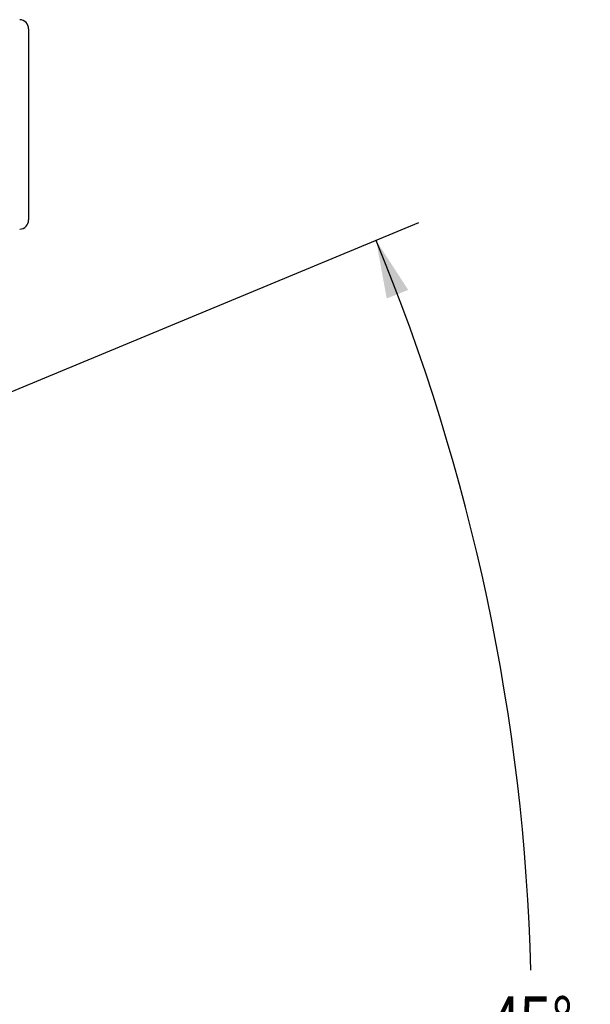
# Model space of a CAD drawing. Header units: inches. Extents: x 0 to 34, y 0 to 22.
# Tile 69 of 175: x 8.6 to 10.2, y 15.5 to 18.2. Entities that reach past the tile are written whole.
import ezdxf

# ---------------------------------------------------------------- set-up
doc = ezdxf.new("R2010")
doc.units = ezdxf.units.IN
doc.header["$LTSCALE"] = 1.87
doc.header["$MEASUREMENT"] = 0
doc.layers.get('0').update_dxf_attribs({"linetype": 'CONTINUOUS'})
doc.layers.add('7_ALL_FEATURES', color=7, linetype='CONTINUOUS')
doc.styles.get("Standard").update_dxf_attribs({"font": 'txt', "width": 0.8})
doc.dimstyles.new('DIMSTYLE_4', dxfattribs={"dimtxt": 0.14, "dimasz": 0.156, "dimexe": 0.125, "dimexo": 0.0625, "dimgap": 0.09, "dimtad": 0, "dimtih": 1, "dimtoh": 1, "dimdec": 0, "dimlfac": 4, "dimzin": 4, "dimdsep": 46, "dimtxsty": 'Standard', "dimblk": '_FILLED', "dimblk1": '_FILLED', "dimblk2": '_FILLED', "dimcen": 0.09, "dimadec": 0, "dimazin": 0, "dimtp": 0.5, "dimtm": 0.5, "dimtfac": 1, "dimtdec": 0, "dimtofl": 0, "dimtmove": 0, "dimatfit": 3, "dimldrblk": '_FILLED', "dimfxl": 0, "dimtolj": 1, "dimtzin": 4, "dimarcsym": 0})

# ---------------------------------------------------------------- blocks, each defined once
blk = doc.blocks.new('*D27')
at = {"color": 2, "linetype": 'Continuous'}
for p, q in [((5.298, 15.8266), (9.6883, 17.6451)), ((5.298, 15.1569), (9.6883, 13.3384))]:
    blk.add_line(p, q, dxfattribs=at)
for start, end in [(1.4581, 22.5), (337.5, 358.5419)]:
    blk.add_arc((4.4896, 15.4917), 5.502, start, end, dxfattribs=at)
for points in [[(9.6595, 17.4639), (9.5728, 17.5973), (9.6014, 17.4408)], [(9.6014, 13.5427), (9.5728, 13.3862), (9.6595, 13.5196)]]:
    blk.add_solid(points, dxfattribs=at)
at = {"color": 2, "linetype": 'Continuous', "insert": (9.9916, 15.5617), "char_height": 0.14, "width": 0.317333, "attachment_point": 2, "line_spacing_factor": 0.9}
blk.add_mtext('45\\Fgdt;{\\Fgdt;~}', dxfattribs=at)
blk = doc.blocks.new('_FILLED')
at = {"color": 0, "linetype": 'ByBlock'}
blk.add_solid([(0, 0), (-1, 0.2), (-1, -0.2)], dxfattribs=at)

msp = doc.modelspace()

# ---------------------------------------------------------------- linework, layer by layer
at = {"layer": '7_ALL_FEATURES', "color": 7, "linetype": 'Continuous'}
msp.add_line((8.63622, 18.166796), (8.63622, 17.652582), dxfattribs=at)
for centre, start, end in [((8.61122, 18.166796), 359.999885, 87.999995), ((8.61122, 17.652581), 272.000005, 0.000115)]:
    msp.add_arc(centre, 0.025, start, end, dxfattribs=at)

# ---------------------------------------------------------------- dimensions: what is measured, and where the dimension line sits
at = {"color": 2, "linetype": 'Continuous'}
dim = msp.add_angular_dim_2l(base=(9.99159, 15.491734), line1=((9.68826, 13.338374), (5.297983, 15.156886)), line2=((5.297983, 15.826582), (9.68826, 17.645094)), dimstyle='DIMSTYLE_4', dxfattribs=at)
dim.commit()
dim.dimension.update_dxf_attribs({"geometry": '*D27', "text_midpoint": (9.99159, 15.491734), "dimtype": 162})

doc.saveas('drawing.dxf')
